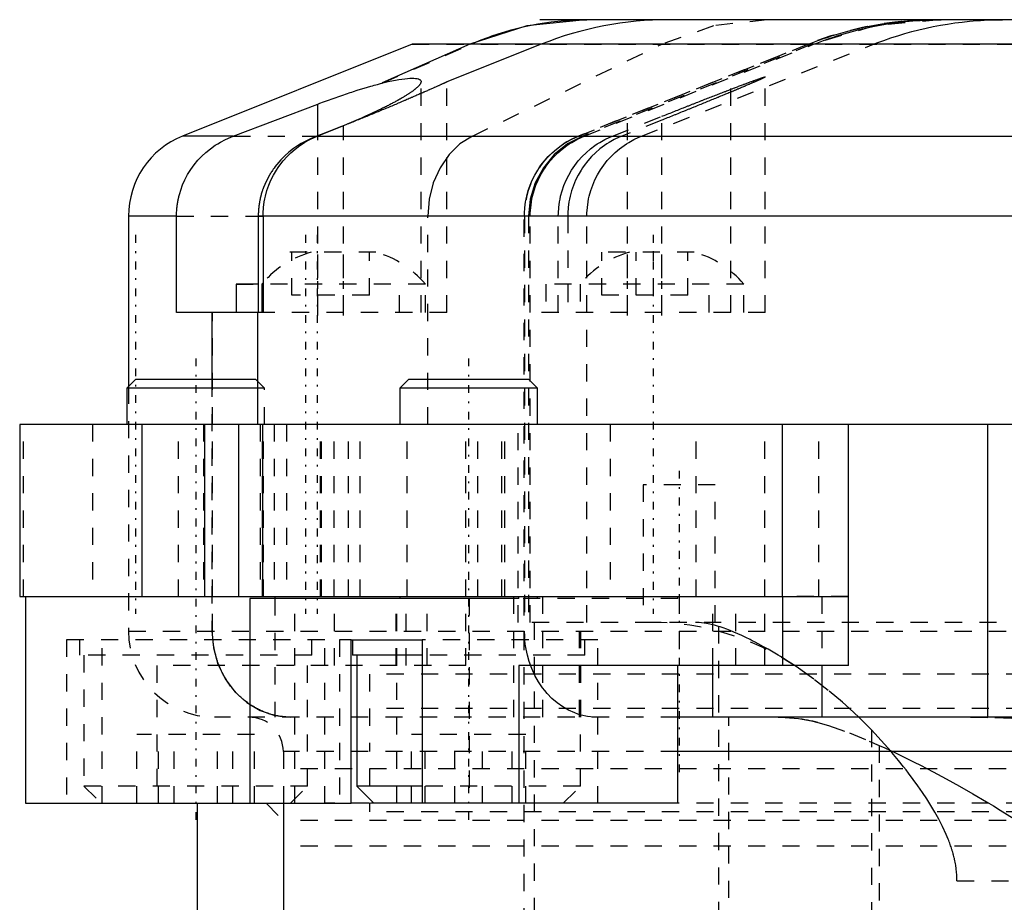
# Model space of a CAD drawing. Extents: x -526 to 218, y -128 to 128.
# Tile 12 of 21: x -158 to -101, y 58 to 109. Entities that reach past the tile are written whole.
import ezdxf

# ---------------------------------------------------------------- set-up
doc = ezdxf.new("R2010")
doc.units = 0
doc.linetypes.add('CENTER', pattern=[1.5, 0.45, -0.5, 0.05, -0.5])
doc.linetypes.add('DASHED', pattern=[2, 1, -1])
for name, color, linetype in [('AM_0', 7, 'CONTINUOUS'), ('AM_3', 7, 'DASHED'), ('AM_7', 7, 'CENTER')]:
    doc.layers.add(name, color=color, linetype=linetype)

msp = doc.modelspace()

# ---------------------------------------------------------------- linework, layer by layer
at = {"layer": 'AM_0', "color": 7, "linetype": 'CONTINUOUS'}
for p, q in [((-47.9, 109), (-128.1, 109)), ((-135.522, 107.572), (-148.856, 102.243)), ((-132.171, 107.572), (-137.255, 105.337)), ((-42.478, 107.572), (-135.522, 107.572)), ((-128.022, 107.572), (-133.5, 105.383)), ((-137.255, 105.316), (-137.255, 105.337)), ((-145.911, 102.243), (-141, 104.103)), ((-141, 102.263), (-141, 104.103)), ((-140.207, 102.565), (-141.055, 102.243)), ((-139.5, 102.845), (-141.017, 102.243)), ((-145.911, 102.243), (-148.856, 102.243)), ((-141.017, 102.243), (-95.899, 102.243)), ((-152, 97.6), (-152, 87.694)), ((-149.207, 97.6), (-152, 97.6)), ((-149.207, 92), (-149.207, 97.6)), ((-94.53, 97.6), (-144.458, 97.6)), ((-144.458, 97.6), (-144.458, 92)), ((-144.181, 97.6), (-144.181, 92)), ((-145.75, 93.646), (-145.75, 92)), ((-144.458, 93.646), (-145.75, 93.646)), ((-144.25, 93.646), (-144.25, 92)), ((-144.185, 93.646), (-144.25, 93.646)), ((-144.181, 92), (-149.207, 92)), ((-147.153, 92), (-147.153, 88.1)), ((-144.5, 92), (-144.5, 85.5)), ((-151.594, 88.1), (-152.094, 87.6)), ((-152.094, 87.6), (-152.094, 85.5)), ((-144.497, 87.6), (-152.094, 87.6)), ((-144.594, 88.1), (-151.594, 88.1)), ((-144.5, 88.006), (-144.594, 88.1)), ((-135.735, 88.1), (-136.235, 87.6)), ((-136.235, 87.6), (-136.235, 85.5)), ((-128.235, 87.6), (-136.235, 87.6)), ((-128.735, 88.1), (-135.735, 88.1)), ((-128.235, 87.6), (-128.735, 88.1)), ((-128.235, 85.5), (-128.235, 87.6)), ((-158.321, 85.5), (-158.321, 75.5)), ((-74.734, 85.5), (-158.321, 85.5)), ((-151.212, 75.5), (-151.212, 85.5)), ((-147.573, 85.5), (-147.573, 75.5)), ((-145.581, 75.5), (-145.581, 85.5)), ((-113.994, 75.5), (-113.994, 85.5)), ((-110.158, 75.5), (-110.158, 85.5)), ((-102.06, 68.5), (-102.06, 85.5)), ((-158.321, 75.5), (-110.158, 75.5)), ((-157.989, 75.5), (-157.989, 63.5)), ((-144.952, 75.4), (-144.952, 63.5)), ((-129.317, 75.4), (-144.952, 75.4)), ((-143.5, 75.5), (-143.5, 75.4)), ((-136.235, 75.5), (-136.235, 75.4)), ((-129.317, 75.4), (-129.317, 75.5)), ((-113.972, 71.5), (-113.972, 75.5)), ((-110.162, 71.5), (-110.162, 75.5)), ((-110.161, 71.5), (-110.161, 75.5)), ((-139.06, 63.5), (-139.06, 73)), ((-139.06, 73), (-134.935, 73)), ((-138.985, 73), (-138.985, 72.1)), ((-134.935, 73), (-134.935, 63.5)), ((-134.935, 72.1), (-138.985, 72.1)), ((-138.735, 72.1), (-138.735, 64.5)), ((-129.317, 71.5), (-129.317, 63.5)), ((-110.162, 71.5), (-129.317, 71.5)), ((-120.071, 63.5), (-120.071, 71.5)), ((-118.054, 68.5), (-118.054, 71.5)), ((-111.705, 71.5), (-111.705, 68.5)), ((-31.5, 68.5), (-120.071, 68.5)), ((-36, 66.5), (-120.071, 66.5)), ((-138.735, 64.5), (-137.735, 63.5)), ((-134.935, 64.5), (-138.735, 64.5)), ((-157.989, 63.5), (-139.06, 63.5)), ((-148, 63.5), (-148, 53.5)), ((-143, 63.5), (-143, 53.5)), ((-120.071, 63.5), (-137.735, 63.5))]:
    msp.add_line(p, q, dxfattribs=at)
msp.add_lwpolyline([(-125.422, 109), (-128.858, 108.64), (-132.171, 107.572)], dxfattribs=at)
for points in [[(-141, 104.103, 0), (-140.888, 104.145, 0), (-140.662, 104.229, 0), (-140.437, 104.311, 0), (-140.325, 104.352, 0), (-140.213, 104.392, 0), (-139.99, 104.471, 0), (-139.769, 104.549, 0), (-139.551, 104.624, 0), (-139.335, 104.697, 0), (-139.123, 104.767, 0), (-139.018, 104.801, 0), (-138.915, 104.835, 0), (-138.711, 104.9, 0), (-138.512, 104.962, 0), (-138.314, 105.022, 0), (-138.116, 105.081, 0), (-137.92, 105.138, 0), (-137.822, 105.166, 0), (-137.726, 105.192, 0), (-137.535, 105.244, 0), (-137.347, 105.293, 0), (-137.255, 105.316, 0)], [(-135, 105.402, 0), (-135, 105.396, 0), (-135.001, 105.383, 0), (-135.003, 105.37, 0), (-135.005, 105.363, 0), (-135.006, 105.356, 0), (-135.011, 105.342, 0), (-135.016, 105.328, 0), (-135.022, 105.313, 0), (-135.029, 105.298, 0), (-135.038, 105.283, 0), (-135.042, 105.275, 0), (-135.047, 105.267, 0), (-135.057, 105.252, 0), (-135.068, 105.235, 0), (-135.081, 105.219, 0), (-135.094, 105.202, 0), (-135.108, 105.185, 0), (-135.116, 105.176, 0), (-135.123, 105.167, 0), (-135.139, 105.15, 0), (-135.156, 105.132, 0), (-135.165, 105.123, 0), (-135.174, 105.114, 0), (-135.193, 105.095, 0), (-135.213, 105.077, 0), (-135.223, 105.067, 0), (-135.233, 105.058, 0), (-135.255, 105.038, 0), (-135.277, 105.019, 0), (-135.3, 105, 0), (-135.324, 104.98, 0), (-135.348, 104.96, 0), (-135.361, 104.95, 0), (-135.374, 104.94, 0), (-135.4, 104.919, 0), (-135.426, 104.899, 0), (-135.454, 104.878, 0), (-135.482, 104.858, 0), (-135.512, 104.836, 0), (-135.527, 104.826, 0), (-135.542, 104.815, 0), (-135.573, 104.793, 0), (-135.605, 104.771, 0), (-135.638, 104.749, 0), (-135.672, 104.726, 0), (-135.707, 104.703, 0), (-135.725, 104.691, 0), (-135.742, 104.68, 0), (-135.779, 104.656, 0), (-135.816, 104.632, 0), (-135.855, 104.608, 0), (-135.894, 104.584, 0), (-135.934, 104.559, 0), (-135.954, 104.547, 0), (-135.975, 104.535, 0), (-136.016, 104.51, 0), (-136.059, 104.484, 0), (-136.102, 104.459, 0), (-136.146, 104.433, 0), (-136.191, 104.407, 0), (-136.214, 104.394, 0), (-136.237, 104.381, 0), (-136.284, 104.355, 0), (-136.331, 104.328, 0), (-136.355, 104.315, 0), (-136.379, 104.302, 0), (-136.428, 104.275, 0), (-136.478, 104.248, 0), (-136.503, 104.234, 0), (-136.528, 104.22, 0), (-136.579, 104.193, 0), (-136.631, 104.165, 0), (-136.683, 104.138, 0), (-136.736, 104.11, 0), (-136.79, 104.082, 0), (-136.817, 104.068, 0), (-136.844, 104.054, 0), (-136.899, 104.025, 0), (-136.955, 103.997, 0), (-137.011, 103.969, 0), (-137.068, 103.94, 0), (-137.125, 103.911, 0), (-137.154, 103.897, 0), (-137.183, 103.883, 0), (-137.241, 103.854, 0), (-137.3, 103.825, 0), (-137.51, 103.724, 0), (-137.883, 103.549, 0), (-138.266, 103.374, 0), (-138.46, 103.288, 0), (-138.656, 103.203, 0), (-139.054, 103.032, 0), (-139.468, 102.86, 0), (-139.68, 102.774, 0)], [(-133.5, 105.383, 0), (-133.5, 105.382, 0), (-133.501, 105.382, 0), (-133.504, 105.381, 0), (-133.506, 105.38, 0), (-133.508, 105.379, 0), (-133.513, 105.377, 0), (-133.52, 105.374, 0), (-133.528, 105.37, 0), (-133.537, 105.366, 0), (-133.548, 105.361, 0), (-133.553, 105.358, 0), (-133.56, 105.356, 0), (-133.573, 105.349, 0), (-133.588, 105.343, 0), (-133.604, 105.335, 0), (-133.622, 105.327, 0), (-133.641, 105.319, 0), (-133.651, 105.314, 0), (-133.661, 105.31, 0), (-133.683, 105.3, 0), (-133.706, 105.289, 0), (-133.718, 105.284, 0), (-133.731, 105.278, 0), (-133.757, 105.267, 0), (-133.784, 105.255, 0), (-133.798, 105.248, 0), (-133.813, 105.242, 0), (-133.842, 105.228, 0), (-133.874, 105.214, 0), (-133.906, 105.2, 0), (-133.94, 105.185, 0), (-133.975, 105.169, 0), (-133.993, 105.161, 0), (-134.011, 105.153, 0), (-134.049, 105.136, 0), (-134.087, 105.119, 0), (-134.127, 105.101, 0), (-134.168, 105.083, 0), (-134.21, 105.064, 0), (-134.232, 105.054, 0), (-134.254, 105.045, 0), (-134.298, 105.025, 0), (-134.343, 105.005, 0), (-134.389, 104.985, 0), (-134.437, 104.964, 0), (-134.485, 104.942, 0), (-134.509, 104.932, 0), (-134.534, 104.921, 0), (-134.583, 104.899, 0), (-134.634, 104.877, 0), (-134.685, 104.854, 0), (-134.738, 104.831, 0), (-134.79, 104.808, 0), (-134.817, 104.796, 0), (-134.844, 104.784, 0), (-134.898, 104.761, 0), (-134.952, 104.737, 0), (-135.007, 104.713, 0), (-135.064, 104.688, 0), (-135.121, 104.663, 0), (-135.15, 104.651, 0), (-135.18, 104.638, 0), (-135.239, 104.612, 0), (-135.3, 104.586, 0), (-135.331, 104.572, 0), (-135.362, 104.559, 0), (-135.424, 104.532, 0), (-135.488, 104.504, 0), (-135.52, 104.491, 0), (-135.553, 104.477, 0), (-135.618, 104.448, 0), (-135.685, 104.42, 0), (-135.752, 104.391, 0), (-135.821, 104.361, 0), (-135.89, 104.332, 0), (-135.925, 104.317, 0), (-135.96, 104.302, 0), (-136.031, 104.272, 0), (-136.102, 104.241, 0), (-136.175, 104.21, 0), (-136.248, 104.179, 0), (-136.322, 104.148, 0), (-136.359, 104.132, 0), (-136.396, 104.116, 0), (-136.472, 104.085, 0), (-136.547, 104.053, 0), (-136.624, 104.02, 0), (-136.701, 103.988, 0), (-136.778, 103.955, 0), (-136.817, 103.939, 0), (-136.857, 103.923, 0), (-136.935, 103.89, 0), (-137.014, 103.857, 0), (-137.094, 103.824, 0), (-137.174, 103.79, 0), (-137.254, 103.757, 0), (-137.294, 103.74, 0), (-137.334, 103.724, 0), (-137.415, 103.69, 0), (-137.496, 103.657, 0), (-137.578, 103.623, 0), (-137.659, 103.589, 0), (-137.741, 103.556, 0), (-137.782, 103.539, 0), (-137.823, 103.522, 0), (-137.905, 103.489, 0), (-137.987, 103.455, 0), (-138.028, 103.438, 0), (-138.069, 103.421, 0), (-138.151, 103.388, 0), (-138.233, 103.355, 0), (-138.274, 103.338, 0), (-138.315, 103.321, 0), (-138.397, 103.288, 0), (-138.478, 103.255, 0), (-138.56, 103.222, 0), (-138.641, 103.189, 0), (-138.722, 103.157, 0), (-138.762, 103.14, 0), (-138.802, 103.124, 0), (-138.883, 103.092, 0), (-138.964, 103.059, 0), (-139.045, 103.027, 0), (-139.127, 102.994, 0), (-139.21, 102.961, 0), (-139.251, 102.944, 0), (-139.292, 102.928, 0), (-139.375, 102.895, 0), (-139.458, 102.862, 0), (-139.5, 102.845, 0)], [(-137.255, 105.337, 0), (-137.139, 105.363, 0), (-136.913, 105.412, 0), (-136.697, 105.456, 0), (-136.593, 105.476, 0), (-136.492, 105.494, 0), (-136.299, 105.526, 0), (-136.117, 105.553, 0), (-135.95, 105.574, 0), (-135.795, 105.588, 0), (-135.655, 105.598, 0), (-135.59, 105.6, 0), (-135.529, 105.601, 0), (-135.416, 105.599, 0), (-135.315, 105.592, 0), (-135.227, 105.578, 0), (-135.153, 105.559, 0), (-135.093, 105.534, 0), (-135.068, 105.52, 0), (-135.047, 105.504, 0), (-135.017, 105.467, 0), (-135.002, 105.425, 0), (-135, 105.402, 0)], [(-149.207, 97.6, 0), (-149.204, 97.761, 0), (-149.194, 97.954, 0), (-149.19, 98.01, 0), (-149.184, 98.066, 0), (-149.182, 98.094, 0), (-149.178, 98.122, 0), (-149.172, 98.179, 0), (-149.165, 98.235, 0), (-149.157, 98.292, 0), (-149.148, 98.349, 0), (-149.139, 98.406, 0), (-149.134, 98.434, 0), (-149.129, 98.462, 0), (-149.118, 98.519, 0), (-149.107, 98.576, 0), (-149.101, 98.604, 0), (-149.095, 98.632, 0), (-149.082, 98.688, 0), (-149.068, 98.744, 0), (-149.061, 98.772, 0), (-149.054, 98.8, 0), (-149.04, 98.855, 0), (-149.024, 98.91, 0), (-148.966, 99.1, 0), (-148.852, 99.41, 0), (-148.721, 99.705, 0), (-148.563, 100.003, 0), (-148.382, 100.296, 0), (-148.283, 100.438, 0), (-148.18, 100.576, 0), (-147.962, 100.837, 0), (-147.736, 101.075, 0), (-147.498, 101.296, 0), (-147.236, 101.509, 0), (-146.955, 101.708, 0), (-146.809, 101.801, 0), (-146.661, 101.889, 0), (-146.36, 102.049, 0), (-146.06, 102.184, 0), (-145.911, 102.243, 0)], [(-141.055, 102.243, 0), (-141.207, 102.185, 0), (-141.51, 102.052, 0), (-141.817, 101.895, 0), (-141.968, 101.808, 0), (-142.117, 101.717, 0), (-142.406, 101.519, 0), (-142.676, 101.308, 0), (-142.923, 101.088, 0), (-143.155, 100.854, 0), (-143.38, 100.595, 0), (-143.487, 100.457, 0), (-143.504, 100.434, 0), (-143.539, 100.387, 0), (-143.573, 100.339, 0), (-143.59, 100.316, 0), (-143.607, 100.292, 0), (-143.639, 100.243, 0), (-143.672, 100.195, 0), (-143.704, 100.146, 0), (-143.735, 100.097, 0), (-143.765, 100.048, 0), (-143.78, 100.023, 0), (-143.795, 99.998, 0), (-143.824, 99.948, 0), (-143.852, 99.898, 0), (-143.946, 99.723, 0), (-144.084, 99.426, 0), (-144.156, 99.247, 0), (-144.175, 99.195, 0), (-144.194, 99.142, 0), (-144.204, 99.115, 0), (-144.213, 99.088, 0), (-144.231, 99.034, 0), (-144.248, 98.98, 0), (-144.265, 98.925, 0), (-144.281, 98.869, 0), (-144.296, 98.813, 0), (-144.304, 98.785, 0), (-144.311, 98.757, 0), (-144.325, 98.701, 0), (-144.339, 98.644, 0), (-144.345, 98.616, 0), (-144.352, 98.587, 0), (-144.364, 98.53, 0), (-144.375, 98.473, 0), (-144.381, 98.444, 0), (-144.386, 98.415, 0), (-144.396, 98.358, 0), (-144.405, 98.301, 0), (-144.413, 98.243, 0), (-144.421, 98.186, 0), (-144.428, 98.129, 0), (-144.431, 98.1, 0), (-144.434, 98.072, 0), (-144.44, 98.015, 0), (-144.444, 97.958, 0), (-144.449, 97.902, 0), (-144.452, 97.846, 0), (-144.454, 97.791, 0), (-144.456, 97.763, 0), (-144.456, 97.736, 0), (-144.458, 97.681, 0), (-144.458, 97.627, 0), (-144.458, 97.6, 0)], [(-144.181, 97.6, 0), (-144.178, 97.759, 0), (-144.157, 98.086, 0), (-144.112, 98.421, 0), (-144.081, 98.589, 0), (-144.045, 98.755, 0), (-143.955, 99.08, 0), (-143.848, 99.389, 0), (-143.724, 99.681, 0), (-143.576, 99.976, 0), (-143.405, 100.268, 0), (-143.311, 100.41, 0), (-143.213, 100.549, 0), (-143.005, 100.813, 0), (-142.786, 101.056, 0), (-142.559, 101.277, 0), (-142.308, 101.492, 0), (-142.037, 101.695, 0), (-141.895, 101.79, 0), (-141.751, 101.88, 0), (-141.457, 102.043, 0), (-141.163, 102.183, 0), (-141.017, 102.243, 0)]]:
    msp.add_polyline3d(points, dxfattribs=at)
for centre, radius, start, end in [((-120.6, 89), 20, 90, 111.7847), ((-147, 97.6), 5, 111.7847, 180), ((-139.836, 89.961), 5.75, 139.072, 140.1405)]:
    msp.add_arc(centre, radius, start, end, dxfattribs=at)
at = {"layer": 'AM_3', "color": 6, "linetype": 'DASHED'}
for p, q in [((-137.255, 105.316), (-132.119, 107.572)), ((-135.522, 107.572), (-40.832, 107.572)), ((-132.014, 102.243), (-121.015, 107.572)), ((-125.856, 102.243), (-112.522, 107.572)), ((-112.512, 107.572), (-125.845, 102.243)), ((-112.288, 107.572), (-125.608, 102.243)), ((-125.512, 102.243), (-112.192, 107.572)), ((-122.183, 102.243), (-108.712, 107.572)), ((-135, 92), (-135, 105.402)), ((-133.5, 92), (-133.5, 105.383)), ((-117, 92), (-117, 105.782)), ((-115, 92), (-115, 105.677)), ((-123.876, 102.243), (-121, 103.391)), ((-121, 103.172), (-123.327, 102.243)), ((-123, 92), (-123, 103.384)), ((-121, 92), (-121, 103.391)), ((-139.68, 102.774), (-140.207, 102.565)), ((-139.5, 92), (-139.5, 102.845)), ((-145.911, 102.243), (-141.017, 102.243)), ((-141, 92), (-141, 102.263)), ((-149.207, 97.6), (-144.181, 97.6)), ((-134.608, 85.5), (-134.608, 97.6)), ((-129, -97.6), (-129, 97.6)), ((-128.99, 97.6), (-128.99, 74)), ((-128.749, 97.6), (-128.749, 74)), ((-128.653, 74), (-128.653, 97.6)), ((-127.024, 92), (-127.024, 97.6)), ((-126.474, 97.6), (-126.474, 92)), ((-125.361, 74), (-125.361, 97.6)), ((-137.621, 95.5), (-142.879, 95.5)), ((-142.5, 93), (-142.5, 95.5)), ((-138, 93), (-138, 95.5)), ((-119.121, 95.5), (-124.879, 95.5)), ((-124.5, 93), (-124.5, 95.5)), ((-122.5, 93), (-122.5, 95.5)), ((-121.5, 93), (-121.5, 95.5)), ((-119.5, 93), (-119.5, 95.5)), ((-145.75, 93.646), (-144.25, 93.646)), ((-134.75, 93.646), (-144.185, 93.646)), ((-136.25, 92), (-136.25, 93.646)), ((-134.75, 92), (-134.75, 93.646)), ((-127.75, 93.646), (-127.75, 92)), ((-116.25, 93.646), (-127.75, 93.646)), ((-125.75, 93.646), (-125.75, 92)), ((-118.25, 92), (-118.25, 93.646)), ((-116.25, 92), (-116.25, 93.646)), ((-138, 93), (-142.5, 93)), ((-119.5, 93), (-124.5, 93)), ((-147.114, 73.5), (-147.114, 92)), ((-144.458, 92), (-144.498, 92)), ((-133.5, 92), (-144.181, 92)), ((-115, 92), (-129, 92)), ((-152, 87.694), (-152, 73.5)), ((-147.153, 88.1), (-147.153, 73.5)), ((-144.094, 87.6), (-144.5, 88.006)), ((-144.094, 87.6), (-144.497, 87.6)), ((-144.094, 85.5), (-144.094, 87.6)), ((-158.1, 75.5), (-158.1, 85.5)), ((-154.1, 85.5), (-154.1, 75.5)), ((-149.1, 75.5), (-149.1, 85.5)), ((-147.64, 85.5), (-147.64, 75.5)), ((-147.628, 85.5), (-147.628, 75.5)), ((-144.339, 85.5), (-144.339, 75.5)), ((-144.22, 85.5), (-144.22, 75.5)), ((-144.213, 75.5), (-144.213, 85.5)), ((-144.162, 75.5), (-144.162, 85.5)), ((-143.53, 85.5), (-143.53, 75.5)), ((-142.819, 85.5), (-142.819, 75.5)), ((-140.838, 75.5), (-140.838, 85.5)), ((-140.779, 75.5), (-140.779, 85.5)), ((-140.05, 75.5), (-140.05, 85.5)), ((-139.22, 75.5), (-139.22, 85.5)), ((-138.53, 75.5), (-138.53, 85.5)), ((-135.813, 75.5), (-135.813, 85.5)), ((-132.394, 71.5), (-132.394, 85.5)), ((-131.694, 75.5), (-131.694, 85.5)), ((-130.314, 75.5), (-130.314, 85.5)), ((-130.131, 75.5), (-130.131, 85.5)), ((-129.356, 74), (-129.356, 85.5)), ((-124.01, 85.5), (-124.01, 75.5)), ((-119.01, 75.5), (-119.01, 85.5)), ((-115.027, 71.5), (-115.027, 85.5)), ((-111.883, 75.5), (-111.883, 85.5)), ((-122.1, 82), (-122.1, 74)), ((-117.9, 82), (-122.1, 82)), ((-117.9, 74), (-117.9, 82)), ((-143.5, 75.4), (-143.5, 68.5)), ((-142.327, 63.5), (-142.327, 75.5)), ((-140.036, 71.5), (-140.036, 75.5)), ((-136.443, 71.5), (-136.443, 75.5)), ((-136.4, 63.5), (-136.4, 75.5)), ((-135.871, 71.5), (-135.871, 75.5)), ((-134.638, 71.5), (-134.638, 75.5)), ((-132.207, 75.4), (-132.207, 63.5)), ((-129.616, 68.5), (-129.616, 75.5)), ((-129.317, 75.5), (-129.297, 75.5)), ((-120.071, 75.4), (-129.317, 75.4)), ((-128.235, 75.4), (-128.235, 75.5)), ((-127.923, 68.5), (-127.923, 75.5)), ((-120.071, 75.4), (-120.071, 75.5)), ((-120.002, 75.5), (-120.002, 71.5)), ((-118.054, 71.5), (-118.054, 75.5)), ((-116.714, 71.5), (-116.714, 75.5)), ((-110.168, 75.5), (-113.972, 75.5)), ((-111.705, 75.5), (-111.705, 71.5)), ((-110.168, 71.5), (-110.168, 75.5)), ((-31.555, 74), (-129.356, 74)), ((-128.423, 74), (-128.423, -69)), ((-125.791, 68.5), (-125.791, 74)), ((-125.706, 68.5), (-125.706, 74)), ((-152, 73.5), (-24.477, 73.5)), ((-117.718, 73.774), (-117.718, -69)), ((-155.593, 73), (-155.593, 63.5)), ((-140.594, 73), (-155.593, 73)), ((-154.844, 73), (-154.844, 72.1)), ((-153.534, 63.5), (-153.534, 73)), ((-141.344, 72.1), (-141.344, 73)), ((-140.594, 63.5), (-140.594, 73)), ((-139.735, 73), (-139.735, 63.5)), ((-139.06, 73), (-139.735, 73)), ((-124.735, 73), (-134.935, 73)), ((-125.485, 72.1), (-125.485, 73)), ((-124.735, 63.5), (-124.735, 73)), ((-141.344, 72.1), (-154.844, 72.1)), ((-154.594, 72.1), (-154.594, 64.5)), ((-141.594, 64.5), (-141.594, 72.1)), ((-125.485, 72.1), (-134.935, 72.1)), ((-125.735, 64.5), (-125.735, 72.1)), ((-150.353, 71.5), (-150.353, 63.5)), ((-132.394, 71.5), (-150.353, 71.5)), ((-138, 71), (-138, 68.5)), ((-38, 71), (-138, 71)), ((-112.591, 71.004), (-113.211, 71.435)), ((-138, 69), (-138, 66.5)), ((-38, 69), (-138, 69)), ((-109.564, 68.501), (-110.102, 69.001)), ((-120.071, 68.5), (-147, 68.5)), ((-117.121, -64), (-117.121, 68.5)), ((-108.822, 67.759), (-108.822, -66.065)), ((-151.518, 63.5), (-151.518, 67.5)), ((-144.67, 67.5), (-151.518, 67.5)), ((-150.26, 63.5), (-150.26, 67.5)), ((-149.352, 63.5), (-149.352, 67.5)), ((-146.836, 63.5), (-146.836, 67.5)), ((-145.928, 63.5), (-145.928, 67.5)), ((-144.67, 63.5), (-144.67, 67.5)), ((-135.553, 63.5), (-135.553, 67.5)), ((-128.917, 67.5), (-135.553, 67.5)), ((-134.756, 63.5), (-134.756, 67.5)), ((-133.032, 63.5), (-133.032, 67.5)), ((-131.438, 63.5), (-131.438, 67.5)), ((-129.714, 63.5), (-129.714, 67.5)), ((-128.917, 63.5), (-128.917, 67.5)), ((-143, 66.5), (-143, 63.5)), ((-120.071, 66.5), (-143, 66.5)), ((-108.385, 66.857), (-108.385, -62.357)), ((-33, 65.5), (-143, 65.5)), ((-138, 65.5), (-138, 63)), ((-154.594, 64.5), (-153.594, 63.5)), ((-141.594, 64.5), (-154.594, 64.5)), ((-142.594, 63.5), (-141.594, 64.5)), ((-125.735, 64.5), (-134.935, 64.5)), ((-126.735, 63.5), (-125.735, 64.5)), ((-144, 63.5), (-143, 62.5)), ((-28, 63.5), (-140.594, 63.5)), ((-134.935, 63.5), (-139.06, 63.5)), ((-38, 63), (-138, 63)), ((-33, 62.5), (-143, 62.5)), ((-33, 61), (-143, 61)), ((-103.859, 59), (-49.5, 59))]:
    msp.add_line(p, q, dxfattribs=at)
for points in [[(-114.892, 109), (-118.01, 108.64), (-121.015, 107.572)], [(-104.874, 109), (-108.649, 108.64), (-112.288, 107.572)], [(-132.014, 102.243), (-132.739, 101.786), (-133.375, 101.165), (-133.898, 100.404), (-134.287, 99.533), (-134.527, 98.586), (-134.608, 97.6)], [(-125.608, 102.243), (-126.486, 101.786), (-127.256, 101.165), (-127.89, 100.404), (-128.36, 99.533), (-128.651, 98.586), (-128.749, 97.6)], [(-147.153, 73.5), (-147.065, 72.525), (-146.807, 71.587), (-146.387, 70.722), (-145.821, 69.964), (-145.132, 69.343), (-144.346, 68.881), (-143.494, 68.596), (-142.607, 68.5)]]:
    msp.add_lwpolyline(points, dxfattribs=at)
for points in [[(-132.119, 107.572, 0), (-131.948, 107.646, 0), (-131.599, 107.79, 0), (-131.242, 107.928, 0), (-131.061, 107.995, 0), (-130.879, 108.06, 0), (-130.509, 108.184, 0), (-130.134, 108.301, 0), (-129.755, 108.409, 0), (-129.372, 108.509, 0), (-128.986, 108.6, 0), (-128.792, 108.642, 0), (-128.598, 108.681, 0), (-128.21, 108.754, 0), (-127.821, 108.817, 0), (-127.433, 108.87, 0), (-127.048, 108.914, 0), (-126.665, 108.949, 0), (-126.475, 108.963, 0), (-126.286, 108.974, 0), (-125.911, 108.991, 0), (-125.543, 108.999, 0), (-125.361, 109, 0)], [(-112.512, 107.572, 0), (-112.324, 107.646, 0), (-111.941, 107.79, 0), (-111.55, 107.928, 0), (-111.351, 107.995, 0), (-111.151, 108.06, 0), (-110.745, 108.184, 0), (-110.333, 108.301, 0), (-109.916, 108.409, 0), (-109.495, 108.509, 0), (-109.072, 108.6, 0), (-108.859, 108.642, 0), (-108.646, 108.681, 0), (-108.219, 108.754, 0), (-107.792, 108.817, 0), (-107.367, 108.87, 0), (-106.943, 108.914, 0), (-106.522, 108.949, 0), (-106.313, 108.963, 0), (-106.106, 108.974, 0), (-105.695, 108.991, 0), (-105.29, 108.999, 0), (-105.09, 109, 0)], [(-112.192, 107.572, 0), (-112.005, 107.646, 0), (-111.622, 107.79, 0), (-111.231, 107.928, 0), (-111.032, 107.995, 0), (-110.832, 108.06, 0), (-110.426, 108.184, 0), (-110.015, 108.301, 0), (-109.599, 108.409, 0), (-109.178, 108.509, 0), (-108.755, 108.6, 0), (-108.543, 108.642, 0), (-108.33, 108.681, 0), (-107.904, 108.754, 0), (-107.477, 108.817, 0), (-107.052, 108.87, 0), (-106.629, 108.914, 0), (-106.209, 108.949, 0), (-106, 108.963, 0), (-105.793, 108.974, 0), (-105.382, 108.991, 0), (-104.977, 108.999, 0), (-104.778, 109, 0)], [(-108.712, 107.572, 0), (-108.512, 107.649, 0), (-108.112, 107.798, 0), (-107.708, 107.938, 0), (-107.506, 108.005, 0), (-107.303, 108.07, 0), (-106.894, 108.193, 0), (-106.484, 108.308, 0), (-106.071, 108.414, 0), (-105.656, 108.511, 0), (-105.239, 108.599, 0), (-105.03, 108.64, 0), (-104.821, 108.679, 0), (-104.401, 108.75, 0), (-103.98, 108.812, 0), (-103.557, 108.865, 0), (-103.133, 108.91, 0), (-102.708, 108.945, 0), (-102.496, 108.96, 0), (-102.283, 108.972, 0), (-101.856, 108.99, 0), (-101.429, 108.999, 0), (-101.215, 109, 0)], [(-121, 103.391, 0), (-120.956, 103.409, 0), (-120.869, 103.443, 0), (-120.782, 103.478, 0), (-120.738, 103.495, 0), (-120.695, 103.513, 0), (-120.608, 103.548, 0), (-120.521, 103.582, 0), (-120.434, 103.617, 0), (-120.347, 103.651, 0), (-120.26, 103.686, 0), (-120.217, 103.703, 0), (-120.174, 103.72, 0), (-120.087, 103.754, 0), (-120.001, 103.788, 0), (-119.915, 103.822, 0), (-119.829, 103.856, 0), (-119.744, 103.89, 0), (-119.701, 103.907, 0), (-119.659, 103.924, 0), (-119.574, 103.957, 0), (-119.489, 103.991, 0), (-119.447, 104.007, 0), (-119.405, 104.024, 0), (-119.321, 104.057, 0), (-119.237, 104.09, 0), (-119.196, 104.106, 0), (-119.154, 104.123, 0), (-119.071, 104.155, 0), (-118.989, 104.188, 0), (-118.907, 104.22, 0), (-118.825, 104.252, 0), (-118.744, 104.284, 0), (-118.704, 104.299, 0), (-118.664, 104.315, 0), (-118.584, 104.347, 0), (-118.504, 104.378, 0), (-118.425, 104.409, 0), (-118.346, 104.439, 0), (-118.268, 104.47, 0), (-118.23, 104.485, 0), (-118.191, 104.5, 0), (-118.114, 104.53, 0), (-118.038, 104.559, 0), (-117.962, 104.589, 0), (-117.887, 104.618, 0), (-117.813, 104.647, 0), (-117.776, 104.661, 0), (-117.739, 104.675, 0), (-117.667, 104.703, 0), (-117.594, 104.731, 0), (-117.523, 104.759, 0), (-117.452, 104.786, 0), (-117.382, 104.813, 0), (-117.347, 104.827, 0), (-117.313, 104.84, 0), (-117.244, 104.866, 0), (-117.177, 104.892, 0), (-117.11, 104.918, 0), (-117.044, 104.943, 0), (-116.979, 104.968, 0), (-116.946, 104.981, 0), (-116.914, 104.993, 0), (-116.851, 105.017, 0), (-116.788, 105.041, 0), (-116.757, 105.053, 0), (-116.727, 105.065, 0), (-116.666, 105.088, 0), (-116.606, 105.11, 0), (-116.576, 105.122, 0), (-116.547, 105.133, 0), (-116.489, 105.155, 0), (-116.432, 105.176, 0), (-116.376, 105.198, 0), (-116.321, 105.218, 0), (-116.267, 105.239, 0), (-116.24, 105.249, 0), (-116.213, 105.259, 0), (-116.161, 105.278, 0), (-116.11, 105.297, 0), (-116.06, 105.316, 0), (-116.011, 105.334, 0), (-115.963, 105.352, 0), (-115.94, 105.361, 0), (-115.916, 105.369, 0), (-115.871, 105.386, 0), (-115.826, 105.403, 0), (-115.782, 105.419, 0), (-115.74, 105.434, 0), (-115.698, 105.45, 0), (-115.678, 105.457, 0), (-115.658, 105.464, 0), (-115.619, 105.478, 0), (-115.581, 105.492, 0), (-115.544, 105.505, 0), (-115.508, 105.518, 0), (-115.474, 105.531, 0), (-115.457, 105.537, 0), (-115.44, 105.542, 0), (-115.408, 105.554, 0), (-115.377, 105.565, 0), (-115.347, 105.575, 0), (-115.318, 105.585, 0), (-115.291, 105.595, 0), (-115.278, 105.599, 0), (-115.265, 105.603, 0), (-115.24, 105.612, 0), (-115.216, 105.62, 0), (-115.204, 105.624, 0), (-115.193, 105.627, 0), (-115.172, 105.634, 0), (-115.152, 105.641, 0), (-115.142, 105.644, 0), (-115.133, 105.647, 0), (-115.115, 105.652, 0), (-115.099, 105.657, 0), (-115.084, 105.662, 0), (-115.07, 105.666, 0), (-115.057, 105.669, 0), (-115.051, 105.671, 0), (-115.046, 105.672, 0), (-115.036, 105.675, 0), (-115.027, 105.677, 0), (-115.019, 105.678, 0), (-115.013, 105.679, 0), (-115.008, 105.679, 0), (-115.006, 105.679, 0), (-115.004, 105.679, 0), (-115.001, 105.679, 0), (-115, 105.678, 0), (-115, 105.677, 0)], [(-115, 105.677, 0), (-115, 105.676, 0), (-115.001, 105.674, 0), (-115.004, 105.671, 0), (-115.006, 105.67, 0), (-115.008, 105.668, 0), (-115.013, 105.665, 0), (-115.019, 105.661, 0), (-115.027, 105.656, 0), (-115.036, 105.651, 0), (-115.046, 105.645, 0), (-115.051, 105.642, 0), (-115.057, 105.639, 0), (-115.07, 105.632, 0), (-115.084, 105.625, 0), (-115.099, 105.618, 0), (-115.115, 105.61, 0), (-115.133, 105.601, 0), (-115.142, 105.596, 0), (-115.152, 105.592, 0), (-115.172, 105.582, 0), (-115.193, 105.572, 0), (-115.204, 105.567, 0), (-115.216, 105.562, 0), (-115.24, 105.551, 0), (-115.265, 105.539, 0), (-115.278, 105.533, 0), (-115.291, 105.527, 0), (-115.318, 105.515, 0), (-115.347, 105.502, 0), (-115.377, 105.488, 0), (-115.408, 105.474, 0), (-115.44, 105.46, 0), (-115.457, 105.453, 0), (-115.474, 105.445, 0), (-115.508, 105.43, 0), (-115.544, 105.414, 0), (-115.581, 105.398, 0), (-115.619, 105.381, 0), (-115.658, 105.364, 0), (-115.678, 105.356, 0), (-115.698, 105.347, 0), (-115.74, 105.329, 0), (-115.782, 105.311, 0), (-115.826, 105.292, 0), (-115.871, 105.273, 0), (-115.916, 105.253, 0), (-115.94, 105.243, 0), (-115.963, 105.233, 0), (-116.011, 105.212, 0), (-116.06, 105.191, 0), (-116.11, 105.17, 0), (-116.161, 105.148, 0), (-116.213, 105.126, 0), (-116.24, 105.115, 0), (-116.267, 105.104, 0), (-116.321, 105.081, 0), (-116.376, 105.058, 0), (-116.432, 105.034, 0), (-116.489, 105.01, 0), (-116.547, 104.986, 0), (-116.576, 104.974, 0), (-116.606, 104.961, 0), (-116.666, 104.936, 0), (-116.727, 104.911, 0), (-116.757, 104.898, 0), (-116.788, 104.885, 0), (-116.851, 104.859, 0), (-116.914, 104.832, 0), (-116.946, 104.819, 0), (-116.979, 104.806, 0), (-117.044, 104.779, 0), (-117.11, 104.751, 0), (-117.177, 104.723, 0), (-117.244, 104.695, 0), (-117.313, 104.667, 0), (-117.347, 104.653, 0), (-117.382, 104.638, 0), (-117.452, 104.61, 0), (-117.523, 104.58, 0), (-117.594, 104.551, 0), (-117.667, 104.521, 0), (-117.739, 104.491, 0), (-117.776, 104.476, 0), (-117.813, 104.461, 0), (-117.887, 104.43, 0), (-117.962, 104.4, 0), (-118.038, 104.369, 0), (-118.114, 104.338, 0), (-118.191, 104.306, 0), (-118.23, 104.29, 0), (-118.268, 104.275, 0), (-118.346, 104.243, 0), (-118.425, 104.211, 0), (-118.504, 104.178, 0), (-118.584, 104.146, 0), (-118.664, 104.113, 0), (-118.704, 104.097, 0), (-118.744, 104.081, 0), (-118.825, 104.048, 0), (-118.907, 104.014, 0), (-118.989, 103.981, 0), (-119.071, 103.948, 0), (-119.154, 103.914, 0), (-119.196, 103.897, 0), (-119.237, 103.88, 0), (-119.321, 103.847, 0), (-119.405, 103.813, 0), (-119.447, 103.796, 0), (-119.489, 103.779, 0), (-119.574, 103.744, 0), (-119.659, 103.71, 0), (-119.701, 103.693, 0), (-119.744, 103.676, 0), (-119.829, 103.641, 0), (-119.915, 103.607, 0), (-120.001, 103.572, 0), (-120.087, 103.538, 0), (-120.174, 103.503, 0), (-120.217, 103.485, 0), (-120.26, 103.468, 0), (-120.347, 103.433, 0), (-120.434, 103.398, 0), (-120.521, 103.364, 0), (-120.608, 103.329, 0), (-120.695, 103.294, 0), (-120.738, 103.276, 0), (-120.782, 103.259, 0), (-120.869, 103.224, 0), (-120.956, 103.189, 0), (-121, 103.172, 0)], [(-128.99, 97.6, 0), (-128.987, 97.758, 0), (-128.966, 98.085, 0), (-128.922, 98.419, 0), (-128.892, 98.587, 0), (-128.855, 98.753, 0), (-128.767, 99.077, 0), (-128.66, 99.386, 0), (-128.538, 99.678, 0), (-128.391, 99.972, 0), (-128.221, 100.264, 0), (-128.128, 100.406, 0), (-128.031, 100.545, 0), (-127.824, 100.81, 0), (-127.606, 101.053, 0), (-127.38, 101.275, 0), (-127.131, 101.49, 0), (-126.862, 101.693, 0), (-126.721, 101.788, 0), (-126.577, 101.879, 0), (-126.284, 102.043, 0), (-125.991, 102.182, 0), (-125.845, 102.243, 0)], [(-128.653, 97.6, 0), (-128.65, 97.758, 0), (-128.629, 98.085, 0), (-128.585, 98.419, 0), (-128.555, 98.587, 0), (-128.518, 98.753, 0), (-128.43, 99.077, 0), (-128.323, 99.386, 0), (-128.201, 99.678, 0), (-128.055, 99.972, 0), (-127.885, 100.264, 0), (-127.792, 100.406, 0), (-127.695, 100.545, 0), (-127.488, 100.81, 0), (-127.271, 101.053, 0), (-127.045, 101.275, 0), (-126.796, 101.49, 0), (-126.527, 101.693, 0), (-126.386, 101.788, 0), (-126.242, 101.879, 0), (-125.95, 102.043, 0), (-125.657, 102.182, 0), (-125.512, 102.243, 0)], [(-127.024, 97.6, 0), (-127.021, 97.765, 0), (-126.999, 98.095, 0), (-126.955, 98.423, 0), (-126.925, 98.586, 0), (-126.89, 98.747, 0), (-126.804, 99.066, 0), (-126.696, 99.379, 0), (-126.568, 99.684, 0), (-126.42, 99.98, 0), (-126.253, 100.265, 0), (-126.163, 100.404, 0), (-126.068, 100.539, 0), (-125.864, 100.8, 0), (-125.644, 101.047, 0), (-125.408, 101.279, 0), (-125.157, 101.495, 0), (-124.893, 101.693, 0), (-124.756, 101.786, 0), (-124.616, 101.874, 0), (-124.327, 102.036, 0), (-124.029, 102.179, 0), (-123.876, 102.243, 0)], [(-123.327, 102.243, 0), (-123.479, 102.179, 0), (-123.778, 102.036, 0), (-124.067, 101.874, 0), (-124.207, 101.786, 0), (-124.344, 101.693, 0), (-124.608, 101.495, 0), (-124.859, 101.279, 0), (-125.095, 101.047, 0), (-125.315, 100.8, 0), (-125.518, 100.539, 0), (-125.614, 100.404, 0), (-125.704, 100.265, 0), (-125.871, 99.98, 0), (-126.019, 99.684, 0), (-126.147, 99.379, 0), (-126.254, 99.066, 0), (-126.341, 98.747, 0), (-126.376, 98.586, 0), (-126.406, 98.423, 0), (-126.45, 98.095, 0), (-126.472, 97.765, 0), (-126.474, 97.6, 0)], [(-125.361, 97.6, 0), (-125.358, 97.768, 0), (-125.336, 98.101, 0), (-125.291, 98.432, 0), (-125.26, 98.595, 0), (-125.224, 98.758, 0), (-125.135, 99.079, 0), (-125.024, 99.395, 0), (-124.893, 99.702, 0), (-124.742, 99.998, 0), (-124.572, 100.283, 0), (-124.48, 100.421, 0), (-124.384, 100.556, 0), (-124.177, 100.816, 0), (-123.954, 101.061, 0), (-123.716, 101.292, 0), (-123.464, 101.505, 0), (-123.199, 101.701, 0), (-123.061, 101.792, 0), (-122.921, 101.879, 0), (-122.633, 102.039, 0), (-122.335, 102.18, 0), (-122.183, 102.243, 0)], [(-117.718, 73.774, 0), (-117.95, 73.842, 0), (-118.406, 73.943, 0), (-118.841, 73.993, 0), (-119.06, 74, 0)], [(-142.565, 68.5, 0), (-142.596, 68.5, 0), (-142.659, 68.501, 0), (-142.723, 68.503, 0), (-142.755, 68.504, 0), (-142.788, 68.506, 0), (-142.853, 68.51, 0), (-142.918, 68.515, 0), (-142.984, 68.521, 0), (-143.051, 68.529, 0), (-143.117, 68.537, 0), (-143.151, 68.542, 0), (-143.184, 68.547, 0), (-143.251, 68.557, 0), (-143.318, 68.569, 0), (-143.385, 68.582, 0), (-143.452, 68.596, 0), (-143.518, 68.611, 0), (-143.552, 68.619, 0), (-143.585, 68.627, 0), (-143.651, 68.645, 0), (-143.716, 68.663, 0), (-143.749, 68.672, 0), (-143.781, 68.682, 0), (-143.846, 68.702, 0), (-143.91, 68.724, 0), (-143.942, 68.734, 0), (-143.973, 68.746, 0), (-144.035, 68.768, 0), (-144.097, 68.792, 0), (-144.158, 68.817, 0), (-144.218, 68.842, 0), (-144.276, 68.867, 0), (-144.305, 68.88, 0), (-144.334, 68.894, 0), (-144.392, 68.921, 0), (-144.45, 68.95, 0), (-144.509, 68.98, 0), (-144.568, 69.011, 0), (-144.627, 69.043, 0), (-144.656, 69.06, 0), (-144.686, 69.077, 0), (-144.744, 69.111, 0), (-144.803, 69.147, 0), (-144.861, 69.184, 0), (-144.92, 69.222, 0), (-144.977, 69.261, 0), (-145.006, 69.281, 0), (-145.035, 69.301, 0), (-145.092, 69.342, 0), (-145.148, 69.384, 0), (-145.203, 69.427, 0), (-145.258, 69.471, 0), (-145.313, 69.515, 0), (-145.339, 69.538, 0), (-145.366, 69.56, 0), (-145.419, 69.606, 0), (-145.47, 69.653, 0), (-145.521, 69.7, 0), (-145.571, 69.747, 0), (-145.619, 69.795, 0), (-145.643, 69.819, 0), (-145.667, 69.843, 0), (-145.714, 69.891, 0), (-145.759, 69.94, 0), (-145.781, 69.964, 0), (-145.803, 69.988, 0), (-145.847, 70.038, 0), (-145.891, 70.089, 0), (-145.913, 70.115, 0), (-145.935, 70.141, 0), (-145.978, 70.195, 0), (-146.022, 70.249, 0), (-146.064, 70.305, 0), (-146.107, 70.362, 0), (-146.148, 70.42, 0), (-146.169, 70.449, 0), (-146.189, 70.478, 0), (-146.23, 70.538, 0), (-146.27, 70.598, 0), (-146.309, 70.66, 0), (-146.347, 70.721, 0), (-146.384, 70.784, 0), (-146.403, 70.815, 0), (-146.421, 70.847, 0), (-146.456, 70.91, 0), (-146.491, 70.974, 0), (-146.525, 71.039, 0), (-146.557, 71.103, 0), (-146.589, 71.168, 0), (-146.604, 71.2, 0), (-146.619, 71.232, 0), (-146.649, 71.297, 0), (-146.677, 71.362, 0), (-146.704, 71.426, 0), (-146.73, 71.49, 0), (-146.755, 71.554, 0), (-146.768, 71.586, 0), (-146.779, 71.618, 0), (-146.803, 71.682, 0), (-146.826, 71.748, 0), (-146.848, 71.815, 0), (-146.869, 71.883, 0), (-146.89, 71.951, 0), (-146.9, 71.986, 0), (-146.91, 72.021, 0), (-146.93, 72.091, 0), (-146.948, 72.162, 0), (-146.957, 72.198, 0), (-146.966, 72.233, 0), (-146.982, 72.305, 0), (-146.998, 72.378, 0), (-147.006, 72.414, 0), (-147.013, 72.451, 0), (-147.027, 72.524, 0), (-147.039, 72.598, 0), (-147.051, 72.671, 0), (-147.062, 72.745, 0), (-147.072, 72.818, 0), (-147.076, 72.855, 0), (-147.08, 72.892, 0), (-147.088, 72.965, 0), (-147.095, 73.038, 0), (-147.1, 73.111, 0), (-147.105, 73.183, 0), (-147.109, 73.255, 0), (-147.11, 73.29, 0), (-147.111, 73.326, 0), (-147.113, 73.396, 0), (-147.114, 73.466, 0), (-147.114, 73.5, 0)], [(-128.981, 73.067, 0), (-128.987, 73.141, 0), (-128.996, 73.288, 0), (-129, 73.431, 0), (-129, 73.5, 0)], [(-113.211, 71.435, 0), (-113.364, 71.538, 0), (-113.667, 71.736, 0), (-113.964, 71.925, 0), (-114.111, 72.016, 0), (-114.256, 72.105, 0), (-114.542, 72.276, 0), (-114.822, 72.439, 0), (-115.096, 72.593, 0), (-115.363, 72.739, 0), (-115.624, 72.876, 0), (-115.752, 72.941, 0), (-115.877, 73.005, 0), (-116.124, 73.125, 0), (-116.362, 73.237, 0), (-116.593, 73.341, 0), (-116.816, 73.438, 0), (-117.031, 73.526, 0), (-117.135, 73.567, 0), (-117.237, 73.606, 0), (-117.436, 73.679, 0), (-117.626, 73.744, 0), (-117.718, 73.774, 0)], [(-124.77, 68.5, 0), (-124.958, 68.505, 0), (-125.332, 68.544, 0), (-125.704, 68.624, 0), (-125.888, 68.678, 0), (-126.07, 68.743, 0), (-126.427, 68.902, 0), (-126.768, 69.097, 0), (-127.091, 69.327, 0), (-127.394, 69.589, 0), (-127.676, 69.882, 0), (-127.809, 70.039, 0), (-127.936, 70.204, 0), (-128.172, 70.553, 0), (-128.381, 70.928, 0), (-128.564, 71.326, 0), (-128.712, 71.731, 0), (-128.821, 72.108, 0), (-128.862, 72.283, 0), (-128.896, 72.447, 0), (-128.944, 72.739, 0), (-128.972, 72.974, 0), (-128.981, 73.067, 0)], [(-110.102, 69.001, 0), (-110.509, 69.362, 0), (-111.336, 70.053, 0), (-112.172, 70.699, 0), (-112.591, 71.004, 0)], [(-114.242, 68.5, 0), (-113.844, 68.49, 0), (-113.063, 68.416, 0), (-112.314, 68.281, 0), (-111.937, 68.192, 0)], [(-111.937, 68.192, 0), (-111.328, 68.021, 0), (-110.105, 67.589, 0), (-108.962, 67.112, 0), (-108.385, 66.857, 0)], [(-108.822, 67.759, 0), (-108.943, 67.885, 0), (-109.189, 68.134, 0), (-109.438, 68.379, 0), (-109.564, 68.501, 0)], [(-103.063, 68.5, 0), (-101.666, 68.48, 0), (-98.86, 68.361, 0), (-95.943, 68.221, 0), (-94.4, 68.173, 0)], [(-107.691, 66.511, 0), (-107.878, 66.727, 0), (-108.254, 67.151, 0), (-108.633, 67.56, 0), (-108.822, 67.759, 0)], [(-108.385, 66.857, 0), (-108.059, 66.711, 0), (-107.39, 66.402, 0), (-106.696, 66.068, 0), (-106.341, 65.893, 0), (-105.981, 65.711, 0), (-105.245, 65.33, 0), (-104.491, 64.926, 0), (-103.721, 64.499, 0), (-102.936, 64.05, 0), (-102.143, 63.583, 0), (-101.744, 63.343, 0), (-101.343, 63.098, 0), (-100.537, 62.597, 0), (-99.726, 62.082, 0), (-98.911, 61.553, 0), (-98.094, 61.014, 0), (-97.273, 60.464, 0), (-96.863, 60.186, 0), (-96.452, 59.907, 0), (-95.63, 59.346, 0), (-94.81, 58.782, 0), (-94.4, 58.5, 0)], [(-103.859, 59, 0), (-103.859, 59.041, 0), (-103.86, 59.124, 0), (-103.863, 59.209, 0), (-103.865, 59.251, 0), (-103.867, 59.294, 0), (-103.872, 59.38, 0), (-103.879, 59.466, 0), (-103.887, 59.553, 0), (-103.897, 59.641, 0), (-103.908, 59.728, 0), (-103.914, 59.772, 0), (-103.92, 59.815, 0), (-103.934, 59.903, 0), (-103.949, 59.989, 0), (-103.965, 60.076, 0), (-103.982, 60.162, 0), (-104, 60.247, 0), (-104.01, 60.289, 0), (-104.02, 60.331, 0), (-104.04, 60.414, 0), (-104.061, 60.496, 0), (-104.072, 60.537, 0), (-104.083, 60.577, 0), (-104.106, 60.656, 0), (-104.129, 60.734, 0), (-104.14, 60.773, 0), (-104.152, 60.811, 0), (-104.176, 60.886, 0), (-104.201, 60.962, 0), (-104.227, 61.038, 0), (-104.254, 61.114, 0), (-104.282, 61.191, 0), (-104.296, 61.229, 0), (-104.311, 61.267, 0), (-104.34, 61.344, 0), (-104.371, 61.421, 0), (-104.483, 61.689, 0), (-104.693, 62.142, 0), (-104.917, 62.578, 0), (-105.146, 62.987, 0), (-105.259, 63.18, 0), (-105.374, 63.371, 0), (-105.614, 63.752, 0), (-105.866, 64.131, 0), (-106.127, 64.509, 0), (-106.396, 64.883, 0), (-106.674, 65.254, 0), (-106.815, 65.437, 0), (-106.958, 65.62, 0), (-107.248, 65.981, 0), (-107.542, 66.336, 0), (-107.691, 66.511, 0)]]:
    msp.add_polyline3d(points, dxfattribs=at)
for centre, radius, start, end in [((-105.1, 89), 20, 90, 111.7847), ((-105.09, 89), 20, 90, 111.7847), ((-124, 97.6), 5, 111.7847, 180), ((-123.99, 97.6), 5, 111.7847, 180), ((-139.836, 89.961), 5.75, 105.5661, 139.072), ((-139.164, 89.961), 5.75, 39.8595, 74.4339), ((-121.336, 89.961), 5.75, 105.5661, 140.1405), ((-120.664, 89.961), 5.75, 39.8595, 74.4339), ((-121.6, 59), 15, 55.9958, 90), ((-147, 73.5), 5, 180, 270), ((-124, 73.5), 5, 180, 184.9677), ((-145, 66.5), 2, 0, 90), ((-114.4, 58.5), 10, 75.7388, 90)]:
    msp.add_arc(centre, radius, start, end, dxfattribs=at)
at = {"layer": 'AM_7', "color": 4, "linetype": 'CENTER'}
for p, q in [((-151.6, 96.5), (-151.6, 74.5)), ((-141.72, 96.5), (-141.72, 74.5)), ((-141.03, 96.5), (-141.03, 74.5)), ((-121.51, 96.5), (-121.51, 74.5)), ((-141, 91.825), (-141, 95.675)), ((-139.5, 91.825), (-139.5, 95.675)), ((-123, 91.825), (-123, 95.675)), ((-121, 91.825), (-121, 95.675)), ((-148.094, 89.33), (-148.094, 62.27)), ((-132.235, 89.33), (-132.235, 62.27)), ((-120, 82.8), (-120, 65.2))]:
    msp.add_line(p, q, dxfattribs=at)

doc.saveas('drawing.dxf')
